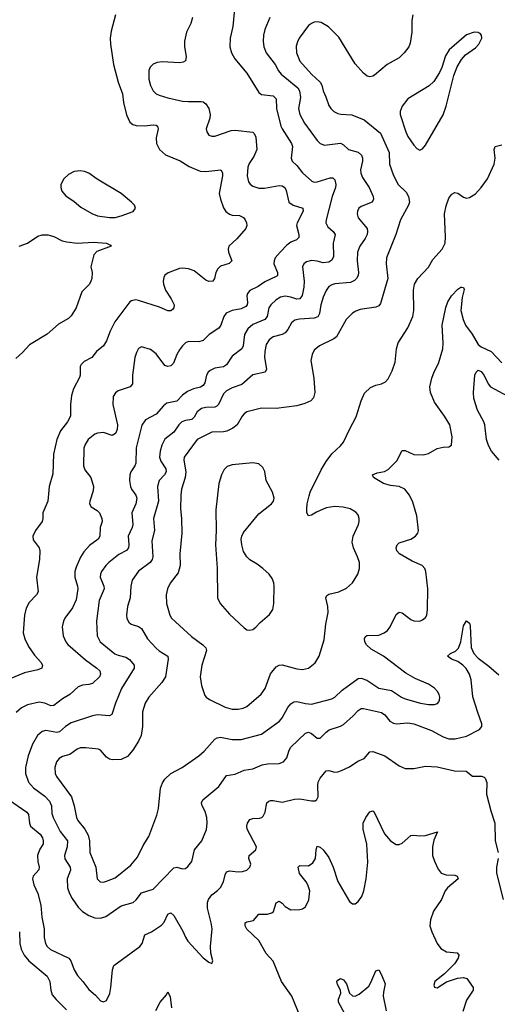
# Model space of a CAD drawing. Header units: inches. Extents: x 884691 to 1028259, y 526745 to 653629.
# Tile 170 of 241: x 1005717 to 1008980, y 592014 to 598736. Entities that reach past the tile are written whole.
import ezdxf

# ---------------------------------------------------------------- set-up
doc = ezdxf.new("R2010")
doc.units = ezdxf.units.IN
doc.header["$MEASUREMENT"] = 0
doc.layers.add('B0509', color=7, linetype='Continuous')

msp = doc.modelspace()

# ---------------------------------------------------------------- linework, layer by layer
at = {"layer": 'B0509', "color": 6}
for points, elevation in [([(1007187.9, 598832.1), (1007173, 598690), (1007155.8, 598610), (1007153.8, 598550), (1007164.8, 598510), (1007186.7, 598470), (1007268.9, 598370), (1007350, 598240.1), (1007370, 598226.5), (1007450, 598215.8), (1007470, 598196.9), (1007471, 598130), (1007501.7, 598010), (1007510.3, 597990), (1007574.8, 597890), (1007581.2, 597870), (1007571.6, 597791.6), (1007578.9, 597770), (1007610, 597741.3), (1007650, 597690.5), (1007713, 597633), (1007730, 597627.4), (1007750, 597630.2), (1007837.2, 597657.2), (1007855.5, 597655.5), (1007870, 597643.3), (1007877.6, 597610), (1007874.4, 597590), (1007850.9, 597530), (1007810, 597370), (1007809.4, 597350), (1007821.5, 597321.5), (1007859.1, 597290), (1007871.6, 597270), (1007859.6, 597210), (1007860.3, 597119.7), (1007850, 597094.2), (1007830, 597080.2), (1007790, 597076.9), (1007750, 597088.2), (1007710, 597091.4), (1007676.8, 597083.2), (1007657.3, 597070), (1007649.8, 597050), (1007660.6, 596950), (1007659.2, 596910), (1007646, 596854), (1007630, 596830.5), (1007610, 596828.5), (1007570, 596842.6), (1007530, 596848.8), (1007498.8, 596841.2), (1007470, 596822.6), (1007433.4, 596790), (1007420, 596770), (1007407, 596710), (1007392.7, 596690), (1007310, 596654.4), (1007274.8, 596625.2), (1007254, 596586), (1007243.6, 596510), (1007235.6, 596490), (1007170, 596440.2), (1007130, 596378.9), (1007110, 596366.8), (1007050, 596357), (1007017.8, 596342.2), (1007004.6, 596330), (1006993.8, 596310), (1006981.9, 596258.1), (1006970, 596238.3), (1006952, 596228), (1006904.3, 596215.7), (1006863, 596197), (1006830, 596173.5), (1006790, 596131.9), (1006722.1, 596117.9), (1006700, 596100), (1006650, 596044.2), (1006576.2, 596003.8), (1006552.1, 595967.9), (1006514, 595814), (1006511.6, 595708.4), (1006504.5, 595690), (1006476.4, 595650), (1006469.6, 595630), (1006468.4, 595590), (1006474.3, 595550), (1006481.4, 595530), (1006510.6, 595490), (1006518.7, 595470), (1006511.4, 595430), (1006482.9, 595370), (1006489.2, 595290), (1006485.4, 595270), (1006459.1, 595210), (1006463.5, 595150), (1006459.9, 595130), (1006446.7, 595113.3), (1006395.5, 595084.5), (1006327.1, 595030), (1006305.8, 595010), (1006276.1, 594970), (1006268.8, 594950), (1006268, 594930), (1006292.8, 594870), (1006293.8, 594850), (1006260.5, 594770), (1006241.3, 594630), (1006246.4, 594530), (1006267.9, 594490), (1006367.7, 594407.7), (1006390, 594396.9), (1006443.1, 594383.1), (1006467.5, 594367.5), (1006499.2, 594330), (1006499.3, 594310), (1006414, 594170), (1006371, 594071), (1006346.8, 593993.2), (1006330, 593983.8), (1006250, 593990.2), (1006215.9, 593984.1), (1006070, 593935), (1006030, 593911.2), (1005990, 593875.4), (1005970.6, 593869.4), (1005896.9, 593883.1), (1005870, 593876.9), (1005839.8, 593850), (1005804.4, 593790), (1005775.4, 593710), (1005757.5, 593630), (1005756.9, 593590), (1005778.7, 593530), (1005812.2, 593492.3), (1005890, 593435.5), (1005921.5, 593401.5), (1005934.3, 593370), (1005937.5, 593317.5), (1005945.4, 593290), (1005994.7, 593194.7), (1006043.7, 593130), (1006041.9, 593090), (1006023.7, 593030), (1006026.9, 593006.9), (1006063, 592950), (1006064.1, 592930), (1006042.6, 592870), (1006044.3, 592810), (1006056.9, 592770), (1006076.2, 592736.2), (1006116.6, 592676.6), (1006147.1, 592647.1), (1006190, 592620.8), (1006230, 592605.1), (1006270, 592601.9), (1006306.2, 592613.8), (1006410, 592686.1), (1006491.5, 592708.5), (1006512.9, 592727.1), (1006550, 592774.8), (1006630, 592800), (1006770, 592945.1), (1006790, 592950), (1006830, 592939.9), (1006850, 592942.4), (1006866, 592954), (1006892.8, 592990), (1006910.9, 593070), (1006962.1, 593130), (1006992.9, 593207.1), (1006997.5, 593250), (1006996, 593290), (1006985.2, 593330), (1006963.6, 593370), (1006959.5, 593390), (1006969.4, 593410), (1007077.7, 593502.3), (1007130, 593576.1), (1007190, 593585.4), (1007250, 593611.8), (1007310, 593621.4), (1007373.8, 593650), (1007410, 593656.3), (1007490, 593659.2), (1007518.7, 593670), (1007542.5, 593697.5), (1007557.3, 593750), (1007569.2, 593770), (1007670, 593865.1), (1007690, 593871.6), (1007710, 593863.2), (1007750, 593831.4), (1007770, 593832), (1007810, 593872.8), (1007831.8, 593888.2), (1007908, 593912), (1007930, 593924.3), (1007996.5, 593983.5), (1008030, 594020.8), (1008050, 594033.9), (1008065.5, 594034.5), (1008190, 594006.4), (1008211.6, 593991.6), (1008246.3, 593946.3), (1008270, 593933.5), (1008290, 593929.6), (1008370, 593936.6), (1008410, 593929.6), (1008530, 593884.3), (1008610, 593839.6), (1008650, 593826.9), (1008692.5, 593827.5), (1008770, 593844.7), (1008857.3, 593890), (1008875.2, 593910), (1008875.4, 593930), (1008846.4, 594006.4), (1008813.5, 594113.5), (1008801.9, 594230), (1008790, 594268.1), (1008767.1, 594307.1), (1008744, 594330), (1008710, 594353.9), (1008667.9, 594370), (1008639, 594390), (1008660.2, 594410), (1008695.6, 594424.4), (1008714.8, 594445.2), (1008731.5, 594490), (1008750, 594598.2), (1008770, 594631.6), (1008790, 594615.3), (1008795.5, 594595.5), (1008801.3, 594450), (1008819.5, 594410), (1008850, 594376.4), (1008923.2, 594323.2), (1008990, 594263.2)], 2400), ([(1006371.4, 598770), (1006342.1, 598657.9), (1006335.8, 598610), (1006337.9, 598570), (1006358.8, 598430), (1006389.3, 598310), (1006419.5, 598230), (1006426.8, 598170), (1006446.1, 598086.1), (1006470, 598035.6), (1006490, 598019.9), (1006512.7, 598012.7), (1006570, 598011.6), (1006630, 598017.5), (1006650, 598015.8), (1006659.9, 598010), (1006662.4, 597990), (1006648.6, 597930), (1006651.3, 597890), (1006672.1, 597850), (1006713.7, 597813.7), (1006812.9, 597772.9), (1006874.5, 597734.5), (1006950, 597702.6), (1006990, 597699.9), (1007090.6, 597710), (1007103.1, 597690), (1007103.1, 597670), (1007080.1, 597550), (1007088.3, 597510), (1007110, 597452.4), (1007126.3, 597426.3), (1007150, 597408.9), (1007170, 597402.6), (1007218.8, 597398.8), (1007245.5, 597385.5), (1007257.8, 597370), (1007265.7, 597350), (1007268, 597330), (1007262.7, 597310), (1007200.9, 597239.1), (1007146.7, 597190), (1007142.3, 597170), (1007144.4, 597150), (1007166.8, 597090), (1007148, 597072), (1007090, 597053.1), (1007070, 597035.1), (1007056.6, 597010), (1007049.1, 596970), (1007036.8, 596950), (1007010, 596948.2), (1006990, 596957.3), (1006910, 597021.1), (1006870, 597036.1), (1006830, 597039.7), (1006810, 597036.8), (1006731, 597009), (1006710, 596991.5), (1006703.1, 596976.9), (1006698.4, 596950), (1006700.1, 596930), (1006714, 596890), (1006752.8, 596830), (1006772.9, 596790), (1006771.5, 596770), (1006761.3, 596758.7), (1006750, 596748.6), (1006730, 596747.7), (1006673.3, 596773.3), (1006530, 596819.2), (1006510, 596822.7), (1006482.3, 596817.7), (1006470, 596809.6), (1006366.7, 596673.3), (1006335.1, 596610), (1006310, 596542.8), (1006290.2, 596509.8), (1006242.3, 596470), (1006210.8, 596429.2), (1006157.4, 596402.6), (1006137.2, 596382.8), (1006131.6, 596368.4), (1006130.1, 596310), (1006125.8, 596294.3), (1006084.7, 596215.3), (1006071, 596170), (1006064.6, 596110), (1006065.1, 596030), (1006043.7, 595990), (1005996.6, 595930), (1005970.3, 595869.7), (1005949.5, 595770), (1005944, 595636), (1005918.7, 595550), (1005910.1, 595450), (1005874.8, 595370), (1005875.4, 595330), (1005870.1, 595310), (1005824.3, 595250), (1005806.6, 595210), (1005810, 595184.9), (1005850.5, 595130.5), (1005855, 595110), (1005851.7, 595050), (1005832.6, 594930), (1005842.9, 594830), (1005833, 594810), (1005782.4, 594757.6), (1005762.4, 594717.6), (1005750.7, 594670), (1005741.6, 594550), (1005752.1, 594510), (1005777.8, 594457.8), (1005817.9, 594397.9), (1005862.9, 594350), (1005873.1, 594330), (1005869.6, 594310), (1005842.3, 594297.7), (1005750, 594277.7), (1005646.2, 594233.8)], 2200), ([(1006897.3, 598750), (1006885.4, 598710), (1006856, 598650), (1006843.1, 598590), (1006843, 598550), (1006854.6, 598485.4), (1006850, 598454.8), (1006834.9, 598445.1), (1006810, 598442.4), (1006690, 598448.8), (1006656.4, 598443.6), (1006630, 598432.5), (1006608.6, 598411.4), (1006599.7, 598390), (1006599.5, 598330), (1006610, 598287), (1006628.4, 598250), (1006650, 598230), (1006670, 598219.9), (1006730, 598201.7), (1006830, 598180.9), (1006870, 598176.8), (1006958.1, 598178.1), (1006970, 598175.7), (1006990, 598161.6), (1007008.7, 598130), (1007018.1, 598090), (1007016.3, 598063.7), (1006992.2, 597990), (1006994.8, 597970), (1007010, 597948.8), (1007030, 597940.4), (1007050, 597940.1), (1007161.1, 597978.9), (1007190, 597982.8), (1007309, 597969), (1007319.6, 597959.6), (1007330, 597934.6), (1007336.6, 597850), (1007317, 597803), (1007285.9, 597754.1), (1007276.4, 597730), (1007270.5, 597670), (1007281, 597630), (1007292.8, 597612.8), (1007310, 597599.3), (1007350, 597586.2), (1007390, 597586.5), (1007490, 597604.7), (1007510, 597602.9), (1007527.9, 597590), (1007537.5, 597570), (1007554.9, 597490), (1007586.1, 597470), (1007651.4, 597450), (1007654.6, 597430), (1007612.4, 597350), (1007608.8, 597330), (1007625.1, 597270), (1007624.8, 597250), (1007607.3, 597232.7), (1007570, 597216.3), (1007543.1, 597196.9), (1007495.9, 597150), (1007463.7, 597110), (1007455.2, 597090), (1007454.4, 597070), (1007478.3, 597010), (1007478.2, 596990), (1007474.3, 596985.7), (1007392.4, 596947.6), (1007345.7, 596914.3), (1007290, 596887.5), (1007273.4, 596866.6), (1007270, 596850), (1007274, 596806), (1007271.5, 596790), (1007261.7, 596778.3), (1007230, 596761.8), (1007169, 596751), (1007128.3, 596731.7), (1007110.9, 596709.1), (1007090.4, 596649.6), (1007077.9, 596630), (1007012.1, 596587.9), (1006970, 596545.8), (1006942.1, 596537.9), (1006870, 596539.2), (1006850, 596529.6), (1006830, 596510.3), (1006810, 596481.7), (1006790.6, 596449.4), (1006767.6, 596392.4), (1006750, 596373.1), (1006730, 596368.2), (1006710, 596375.1), (1006650, 596454), (1006610, 596484.1), (1006550, 596502.5), (1006528.8, 596491.3), (1006515, 596465), (1006504.7, 596430), (1006488.4, 596310), (1006487.9, 596250), (1006471.4, 596228.6), (1006390, 596203.3), (1006370.8, 596189.2), (1006356.2, 596163.8), (1006354.5, 596110), (1006384.9, 595970), (1006382.5, 595937.5), (1006372.6, 595910), (1006350, 595897.7), (1006290, 595917.4), (1006250, 595914.1), (1006230, 595906), (1006185.4, 595870), (1006164.1, 595835.9), (1006155.3, 595810), (1006153, 595690), (1006162.6, 595662.6), (1006203.1, 595610), (1006220.6, 595550), (1006219.2, 595520.8), (1006196.2, 595450), (1006195.2, 595430), (1006205.7, 595410), (1006246.5, 595386.5), (1006262.2, 595370), (1006279.3, 595330), (1006279.9, 595310), (1006266.6, 595270), (1006264.6, 595210), (1006252.5, 595190), (1006194.5, 595145.5), (1006155.6, 595104.4), (1006132.9, 595067.1), (1006102.5, 594997.5), (1006094.5, 594970), (1006094, 594930), (1006113.3, 594870), (1006114.8, 594850), (1006103.7, 594776.3), (1006079.1, 594720.9), (1006025.6, 594650), (1006016.2, 594630), (1006008.7, 594591.3), (1006014.1, 594530), (1006031.9, 594490), (1006046.1, 594470), (1006166.7, 594366.7), (1006244.2, 594310), (1006263.9, 594290), (1006270, 594267.5), (1006261.6, 594250), (1006214.8, 594205.2), (1006190, 594197.1), (1006146.6, 594193.4), (1006117.5, 594182.5), (1006059.5, 594130), (1006010, 594100.6), (1005950, 594055.2), (1005930, 594051.2), (1005890, 594070), (1005850, 594076.7), (1005770, 594059), (1005730, 594039.4), (1005694, 594006)], 2300), ([(1007426.8, 598750), (1007391.3, 598668.7), (1007382.6, 598630), (1007379.9, 598590), (1007385.6, 598550), (1007401.2, 598510), (1007462.2, 598430), (1007486.2, 598386.2), (1007504.6, 598364.6), (1007616.8, 598270), (1007629.7, 598250), (1007634.9, 598205.1), (1007621.6, 598130), (1007630.8, 598090), (1007664, 598030), (1007750, 597910.4), (1007770, 597890.3), (1007800.5, 597880.5), (1007910, 597893.6), (1007930, 597882.7), (1007963.5, 597850), (1008030.7, 597830.7), (1008051.8, 597811.9), (1008058.9, 597790), (1008059.2, 597770), (1008045.5, 597710), (1008047.7, 597687.7), (1008059.1, 597659.1), (1008104, 597590), (1008131, 597530), (1008133.6, 597510), (1008124.8, 597490), (1008050, 597461.7), (1008034.4, 597450), (1008024.4, 597430), (1008022.6, 597410), (1008030, 597383.7), (1008090.3, 597310), (1008094.4, 597290), (1008091.1, 597270), (1008077.6, 597242.4), (1008040.1, 597190), (1008025.7, 597150), (1008023, 597090), (1008033, 597010), (1008029.8, 596990), (1008018.8, 596970), (1008004.3, 596955.7), (1007976.9, 596943.1), (1007870, 596931.9), (1007850, 596926.5), (1007830, 596914.2), (1007810, 596887.4), (1007790, 596841.3), (1007775.2, 596790), (1007765.9, 596730), (1007753.1, 596706.9), (1007730, 596699.1), (1007628.3, 596691.8), (1007596.1, 596683.9), (1007574.4, 596665.6), (1007550, 596621.3), (1007530, 596598.4), (1007510, 596587.7), (1007450, 596570.3), (1007420.6, 596550), (1007401.4, 596518.6), (1007392.3, 596470), (1007390, 596430), (1007404.1, 596350), (1007395.4, 596330), (1007310, 596312.1), (1007235.2, 596244.8), (1007170, 596222), (1007130, 596201.5), (1007110, 596180.8), (1007075.7, 596110), (1007063, 596097), (1007049.9, 596090.1), (1006990, 596088.1), (1006959.2, 596080.8), (1006930, 596058.2), (1006910, 596023.6), (1006894, 596006), (1006850, 595999.4), (1006825, 595990), (1006804.2, 595970), (1006770, 595921.2), (1006710, 595873.3), (1006687.8, 595832.2), (1006676, 595790), (1006673.4, 595750), (1006681.7, 595721.7), (1006715.8, 595670), (1006718.5, 595650), (1006706.9, 595630), (1006670.6, 595590), (1006657.8, 595550), (1006665.6, 595450), (1006631.7, 595330), (1006638.1, 595250), (1006621.2, 595178.8), (1006626, 595070), (1006621.3, 595050), (1006608.8, 595030), (1006529.2, 594970.7), (1006486.4, 594910), (1006476.8, 594870), (1006472.7, 594790), (1006454, 594730), (1006446.2, 594670), (1006449.1, 594649.1), (1006463, 594623), (1006479.2, 594610), (1006530, 594592.7), (1006550, 594579.2), (1006591.6, 594510), (1006650, 594444.8), (1006670, 594426.5), (1006728.4, 594390), (1006732.3, 594370), (1006713.4, 594250), (1006689.3, 594210.7), (1006598.7, 594110), (1006574.9, 594070), (1006557.3, 594010), (1006555.7, 593910), (1006547.8, 593850), (1006530, 593810.9), (1006490.6, 593749.4), (1006453.1, 593706.9), (1006410, 593684.7), (1006350, 593683.8), (1006330, 593688.7), (1006310, 593700.9), (1006270, 593749.3), (1006255.9, 593755.9), (1006170, 593765.3), (1006130, 593764.2), (1006110, 593756.5), (1006059.9, 593720.1), (1006010, 593705), (1005987, 593693), (1005969.3, 593670), (1005958, 593630), (1005959.9, 593590), (1005968, 593570), (1006071.4, 593430), (1006090.4, 593370), (1006105.4, 593290), (1006114.2, 593270), (1006162.8, 593210), (1006185.1, 593170), (1006194.5, 593130), (1006197.1, 593050), (1006237.5, 592950), (1006247.1, 592870), (1006267.3, 592850), (1006290, 592849.1), (1006310, 592854.1), (1006370, 592878.3), (1006475.9, 592964.1), (1006521.2, 593018.8), (1006561.3, 593098.7), (1006599.9, 593160.1), (1006654.3, 593305.7), (1006665.4, 593350), (1006680, 593490), (1006693.1, 593526.9), (1006709.1, 593550.9), (1006750, 593588.9), (1006828, 593632), (1006941.2, 593710), (1006977.5, 593742.5), (1007050, 593824.7), (1007065.5, 593834.5), (1007090, 593837.8), (1007170, 593822.8), (1007230, 593821.1), (1007370, 593858.9), (1007492.9, 593947.1), (1007510.4, 593969.6), (1007550, 594041.7), (1007570, 594065.1), (1007590, 594079.1), (1007610, 594082.2), (1007670, 594066.9), (1007710, 594064.1), (1007850, 594099.2), (1007870, 594111.7), (1007921, 594159), (1008030, 594238.2), (1008050, 594240.1), (1008087.7, 594227.7), (1008170, 594171.6), (1008257.2, 594157.2), (1008325.5, 594110), (1008350, 594100.2), (1008456.1, 594070), (1008510, 594060.6), (1008550, 594060.9), (1008571.3, 594068.7), (1008580.1, 594079.9), (1008586.3, 594090), (1008588.5, 594110), (1008583.2, 594130), (1008572.3, 594150), (1008550, 594173.2), (1008510, 594199.5), (1008418.6, 594238.6), (1008355.5, 594275.5), (1008202.8, 594390), (1008118, 594438), (1008087.6, 594467.6), (1008075.9, 594490), (1008072.3, 594510), (1008077.2, 594522.8), (1008087.8, 594532.2), (1008170, 594535.3), (1008208, 594550), (1008230, 594566.9), (1008248.8, 594591.2), (1008290, 594675.4), (1008310, 594690.6), (1008330, 594686.5), (1008390, 594640.5), (1008410, 594632.4), (1008449.9, 594630.1), (1008470, 594638), (1008490, 594654.4), (1008498.2, 594670), (1008503.7, 594710), (1008505.8, 594850), (1008491.7, 594970), (1008485, 594990), (1008466.4, 595010), (1008399, 595039), (1008311.3, 595090), (1008293, 595110), (1008288.9, 595130), (1008295.3, 595150), (1008310, 595163.8), (1008390, 595190.6), (1008420.9, 595210), (1008437.8, 595230), (1008441.7, 595250), (1008429.7, 595349.7), (1008401.9, 595441.9), (1008381.1, 595490), (1008347.4, 595530), (1008310, 595548.6), (1008250, 595555.5), (1008202.5, 595570), (1008133.4, 595610), (1008128, 595630), (1008158.5, 595641.5), (1008210, 595652.1), (1008234.4, 595665.6), (1008294.7, 595725.3), (1008330, 595795), (1008350, 595794.9), (1008410, 595768.8), (1008474.6, 595765.4), (1008510, 595774.6), (1008570.3, 595809.7), (1008610, 595818.4), (1008650, 595819.4), (1008667.9, 595832.1), (1008671.5, 595888.5), (1008655.4, 595970), (1008620, 596030), (1008550, 596124.9), (1008524.4, 596190), (1008519.8, 596230), (1008531.7, 596290), (1008548.1, 596331.9), (1008579.3, 596390), (1008607.2, 596490), (1008610.3, 596530), (1008604.2, 596650), (1008628.2, 596771.8), (1008642.7, 596810), (1008667, 596850), (1008710, 596897), (1008730, 596910.4), (1008738, 596910), (1008748.8, 596908.8), (1008753.6, 596893.6), (1008739.9, 596840.1), (1008731.7, 596751.7), (1008746.5, 596690), (1008762.2, 596650), (1008809.2, 596589.2), (1008850, 596518), (1008870, 596502.7), (1008937.7, 596470), (1009010, 596393.5)], 2500), ([(1008402.4, 598770), (1008396.7, 598730), (1008396, 598650), (1008385.2, 598574.8), (1008376.5, 598550), (1008344.3, 598510), (1008310, 598476.8), (1008226.8, 598430), (1008141.8, 598358.2), (1008130, 598350.4), (1008110, 598346.2), (1008090, 598351.3), (1008065.6, 598370), (1008010, 598434.2), (1007897.9, 598617.9), (1007826.4, 598686.4), (1007776.2, 598716.2), (1007750, 598721.2), (1007730, 598718.8), (1007710, 598711.2), (1007690, 598695.5), (1007627.1, 598610), (1007614.2, 598585.8), (1007605.4, 598554.6), (1007607.9, 598510), (1007630, 598452.7), (1007710, 598364.2), (1007769.8, 598309.8), (1007780.7, 598290), (1007790.3, 598250), (1007809.2, 598210), (1007828.2, 598150), (1007842.5, 598130), (1007864.4, 598110), (1007890, 598096.4), (1007911.2, 598091.2), (1007986.6, 598086.6), (1008070, 598051.9), (1008181.3, 597961.3), (1008242.4, 597830), (1008244.1, 597750), (1008270, 597671.9), (1008302.6, 597610), (1008358, 597558), (1008374.2, 597530), (1008379.2, 597490), (1008373.6, 597470), (1008318.8, 597370), (1008287.4, 597270), (1008223.6, 597110), (1008220.8, 597070), (1008231.6, 596970), (1008181.6, 596798.4), (1008170, 596782.4), (1008150, 596772.9), (1008042.6, 596757.4), (1008012.8, 596747.2), (1007990, 596733.4), (1007947.2, 596690), (1007881.5, 596570), (1007863.2, 596556.8), (1007766.4, 596510), (1007730, 596480.4), (1007714.6, 596450), (1007707.3, 596410), (1007726.8, 596290), (1007734.1, 596190), (1007725.4, 596154.6), (1007706.1, 596133.9), (1007665.2, 596114.8), (1007610, 596099.7), (1007470, 596081.6), (1007370, 596083.5), (1007270, 596058.1), (1007250, 596045.2), (1007237, 596030), (1007203.8, 595970), (1007173.2, 595946.8), (1007132.7, 595927.3), (1007110, 595921.8), (1007030, 595919.3), (1006929.8, 595870.2), (1006840.2, 595750), (1006838.3, 595730), (1006851.9, 595650), (1006848.4, 595610), (1006823.4, 595530), (1006817.6, 595490), (1006816.5, 595396.5), (1006823, 595330), (1006825.1, 595230), (1006812.4, 595090), (1006814.4, 595010), (1006799.1, 594960.9), (1006746, 594890), (1006726.8, 594850), (1006717.7, 594810), (1006720.1, 594750), (1006743.1, 594670), (1006754.8, 594650), (1006890, 594524.8), (1006968.2, 594468.2), (1006988.4, 594448.4), (1006992.9, 594430), (1006960.6, 594330), (1006950.6, 594250), (1006958.5, 594190), (1006982.7, 594122.7), (1006992, 594110), (1007014.6, 594094.6), (1007121.8, 594041.8), (1007169.3, 594029.3), (1007210, 594028.9), (1007244.4, 594035.6), (1007270, 594047.5), (1007367.3, 594132.7), (1007393.6, 594170), (1007430, 594270), (1007470, 594319.1), (1007490, 594330.4), (1007510, 594331.6), (1007610, 594304.4), (1007650, 594300.6), (1007690, 594310.1), (1007735.5, 594344.5), (1007762.6, 594390), (1007798.2, 594501.8), (1007808.5, 594608.5), (1007823.9, 594690), (1007823, 594730), (1007809.6, 594790), (1007814.7, 594805.3), (1007830, 594814.1), (1007898, 594830), (1007950, 594855.7), (1007990, 594890.9), (1008027.3, 594950), (1008038.9, 594990), (1008038.6, 595030), (1008025.4, 595070), (1007997.4, 595130), (1007989.5, 595170), (1007995.4, 595210), (1008032.1, 595290), (1008036.7, 595310), (1008037.4, 595330), (1008030, 595355.5), (1008014.6, 595374.6), (1007975.8, 595395.9), (1007928, 595408), (1007870, 595412.8), (1007810, 595403.4), (1007745.2, 595374.8), (1007710, 595353.3), (1007690, 595348.3), (1007679.9, 595370), (1007677.9, 595397.9), (1007680.6, 595430), (1007693.8, 595486.2), (1007701.6, 595510), (1007776.9, 595663.1), (1007810, 595720.3), (1007848.6, 595771.4), (1007910, 595826.4), (1007930, 595852.3), (1007970, 595939.5), (1008015.9, 596024.1), (1008050, 596134.5), (1008073.9, 596186.1), (1008114, 596226), (1008150, 596240.8), (1008190, 596250.1), (1008216.3, 596263.6), (1008234.6, 596285.4), (1008261.8, 596338.2), (1008283, 596397), (1008292.2, 596490), (1008302.7, 596530), (1008368.6, 596631.4), (1008403.2, 596710), (1008410.4, 596750), (1008407.7, 596890), (1008414, 596930), (1008436.8, 596970), (1008510, 597047), (1008540.4, 597099.6), (1008602.9, 597170), (1008623.1, 597210), (1008626.7, 597253.3), (1008620, 597410), (1008630, 597464.7), (1008650, 597518.1), (1008670, 597545.4), (1008690, 597555.9), (1008710, 597552.4), (1008750, 597524.6), (1008770, 597518), (1008790, 597521.2), (1008830, 597547.4), (1008869.9, 597590), (1008913, 597650), (1008957.7, 597750), (1008965.8, 597790), (1008958, 597850), (1008965.6, 597870), (1009010, 597880.7)], 2600), ([(1005713.2, 597190), (1005771, 597211), (1005841.4, 597258.5), (1005870, 597268.2), (1005910, 597268.4), (1005950, 597255.3), (1006007.1, 597227.1), (1006039.1, 597219.1), (1006110, 597209.6), (1006222.6, 597217.4), (1006311.3, 597210), (1006337.3, 597197.3), (1006342, 597190), (1006245.4, 597154.6), (1006223.8, 597130), (1006204, 597050), (1006213, 597010), (1006210.4, 596970.3), (1006204.4, 596950), (1006193.4, 596930), (1006142.8, 596877.2), (1006104.2, 596770), (1006070, 596715.3), (1006050, 596697.1), (1005981.7, 596658.3), (1005904.6, 596590), (1005784.3, 596515.7), (1005736.3, 596463.7), (1005690, 596423.9)], 2100), ([(1008993.2, 595730), (1008941, 595790), (1008920.1, 595830), (1008905.6, 595870), (1008896, 595970), (1008889.1, 595990), (1008843.7, 596070), (1008820.7, 596150), (1008816.7, 596190), (1008827.3, 596310), (1008835.1, 596330), (1008850, 596343.2), (1008870, 596334.9), (1008890, 596306.4), (1008917.3, 596250), (1008932.8, 596230), (1009047.4, 596167.4)], 2400), ([(1005646.9, 593406.9), (1005765.9, 593325.9), (1005777.5, 593310), (1005783.3, 593250), (1005792.3, 593230), (1005856.5, 593176.5), (1005873.4, 593150), (1005878.8, 593130), (1005877.4, 593110), (1005852.1, 593067.9), (1005839.3, 593030), (1005841.2, 592990), (1005850.8, 592950), (1005847.5, 592932.5), (1005809.9, 592890.1), (1005805.3, 592870), (1005813.5, 592830), (1005840.8, 592770), (1005861.1, 592690), (1005868.8, 592610), (1005885.5, 592530), (1005885.7, 592470), (1005893.5, 592430), (1005904.6, 592410), (1005928.6, 592388.6), (1006052.9, 592330), (1006067.4, 592310), (1006088.5, 592250), (1006111.7, 592210), (1006148.8, 592170), (1006190, 592114.6), (1006235.6, 592075.6), (1006270, 592039), (1006290, 592030.1), (1006310, 592039.5), (1006332.9, 592087.1), (1006340.9, 592130), (1006350.9, 592250), (1006361.4, 592278.6), (1006537.4, 592410), (1006553.7, 592430), (1006571.7, 592488.3), (1006616.7, 592510), (1006686.2, 592553.8), (1006704.2, 592575.8), (1006730, 592629.6), (1006750, 592639.1), (1006770, 592620.1), (1006833, 592513), (1006850, 592471.9), (1006866.3, 592446.3), (1006970, 592332.5), (1007010, 592302), (1007030, 592294), (1007036, 592310), (1007022.6, 592362.6), (1007020.8, 592410), (1007032.5, 592530), (1007026.5, 592570), (1006999.8, 592670), (1007000.6, 592710), (1007007, 592730), (1007030, 592762.3), (1007069.8, 592790.2), (1007090, 592812.1), (1007108.9, 592850), (1007120.8, 592899.2), (1007130, 592918.1), (1007150, 592926.1), (1007210, 592918.1), (1007240, 592920), (1007269.1, 592930.9), (1007288.5, 592950), (1007295.7, 592970), (1007283, 593010), (1007284.2, 593030), (1007330.3, 593070), (1007335.5, 593090), (1007272.2, 593210), (1007269.7, 593230), (1007273.6, 593250), (1007290, 593275.5), (1007310, 593282.2), (1007355, 593285), (1007370.8, 593289.2), (1007381.4, 593298.6), (1007394.6, 593325.4), (1007405, 593390), (1007419.1, 593400.9), (1007430, 593406), (1007450, 593406.2), (1007510, 593395.2), (1007594.5, 593414.5), (1007630, 593417.9), (1007710, 593402.3), (1007735.8, 593404.2), (1007748.3, 593411.7), (1007756.5, 593430), (1007753.2, 593510), (1007756.1, 593530), (1007770, 593559), (1007810, 593609.1), (1007830, 593610.1), (1007870, 593600.1), (1007890, 593600.9), (1007915.6, 593610), (1007970, 593634.8), (1008026.6, 593673.4), (1008070, 593692.7), (1008110, 593738.9), (1008130, 593740.3), (1008211.4, 593711.4), (1008310, 593642.8), (1008350, 593624.3), (1008410, 593625), (1008490, 593639.5), (1008570, 593636), (1008687.1, 593607.1), (1008766.8, 593606.8), (1008810, 593570.8), (1008871.1, 593571.1), (1008890, 593565.3), (1008897.4, 593557.4), (1008908.1, 593528.1), (1008906.9, 593450), (1008935.4, 593335.4), (1008962.1, 593250), (1008966.4, 593130), (1008984.9, 593050)], 2300), ([(1007634.2, 591930), (1007576, 592070), (1007506.9, 592170), (1007450, 592307.9), (1007402.2, 592362.2), (1007350, 592450.9), (1007268.3, 592528.3), (1007258.6, 592550), (1007257.7, 592570), (1007270, 592576.9), (1007314.4, 592585.6), (1007350, 592628.6), (1007409.6, 592630.4), (1007440.8, 592639.2), (1007451.9, 592648.1), (1007470, 592707.8), (1007490, 592718.7), (1007510, 592704.9), (1007530, 592682.3), (1007570, 592659.5), (1007630, 592660.7), (1007650, 592666), (1007670, 592680.1), (1007692.4, 592727.6), (1007698.3, 592790), (1007685.5, 592830), (1007674, 592850), (1007628.3, 592908.3), (1007620.3, 592950), (1007630, 592961.7), (1007690, 592960.4), (1007720.8, 592979.2), (1007738.6, 593010), (1007741.6, 593070), (1007750, 593093), (1007770, 593086.5), (1007790, 593068.5), (1007830, 593016.1), (1007857.7, 592950), (1007890, 592853.6), (1007970, 592716.6), (1007990, 592699.8), (1008010, 592699.6), (1008030, 592716.5), (1008054.6, 592750), (1008069.4, 592790), (1008084.6, 592870), (1008094.9, 592985.1), (1008088.4, 593108.4), (1008064.8, 593210), (1008063.8, 593250), (1008081.5, 593290), (1008110, 593328.3), (1008130, 593335.3), (1008135.5, 593330), (1008210, 593178.8), (1008250, 593131.4), (1008290, 593105.1), (1008310, 593104.7), (1008330, 593114.4), (1008390, 593167.8), (1008410, 593170.1), (1008450, 593163.6), (1008490, 593166.1), (1008571.3, 593191.3), (1008545.6, 593134.4), (1008536.7, 593090), (1008538.3, 593030), (1008551.1, 592991.1), (1008577.2, 592937.2), (1008597.2, 592910), (1008630, 592898.5), (1008690, 592896.5), (1008706.1, 592890), (1008712.1, 592870), (1008639.2, 592810), (1008623.4, 592790), (1008598.9, 592730), (1008543.2, 592650), (1008523.3, 592590), (1008519.7, 592550), (1008532, 592510), (1008570, 592430.1), (1008595.1, 592395.1), (1008632.6, 592372.6), (1008705.1, 592365.1), (1008716.5, 592350), (1008712.6, 592330), (1008687.7, 592290), (1008618.4, 592221.6), (1008552.9, 592170), (1008546.1, 592146.1), (1008551.1, 592131.1), (1008570, 592127.3), (1008633.2, 592166.8), (1008707.9, 592192.1), (1008750, 592197.7), (1008772.6, 592190), (1008815.9, 592130), (1008816.3, 592110), (1008770, 592041.9), (1008744.3, 591964.3)], 2200), ([(1008985.2, 593010), (1008975.4, 592950), (1008974.7, 592910), (1009019.5, 592730)], 2300), ([(1005716.3, 592510), (1005717.5, 592430), (1005727.6, 592390), (1005748.6, 592350), (1005780.4, 592310), (1005906.2, 592206.2), (1005923.1, 592170), (1005929.2, 592110), (1005940.1, 592080.1), (1005966, 592046), (1006036.6, 591976.6)], 2200), ([(1007938.2, 591950), (1007896.2, 592030), (1007895.3, 592050), (1007911, 592091), (1007908.8, 592110), (1007887.3, 592150), (1007883.4, 592170), (1007890, 592178.8), (1007910, 592189.4), (1007930, 592182.5), (1007950, 592155), (1007970.8, 592090), (1007990, 592071.2), (1008010, 592070.4), (1008035.8, 592084.2), (1008101.8, 592138.2), (1008117.1, 592162.9), (1008150, 592242.7), (1008170, 592248.9), (1008190, 592215.8), (1008213, 592153), (1008202.1, 592097.9), (1008201.5, 592070), (1008220.4, 591970)], 2100), ([(1006647.6, 591972.4), (1006676.1, 592030), (1006720, 592080), (1006730, 592100.3), (1006746.3, 592066.3), (1006755.5, 591990)], 2200)]:
    msp.add_lwpolyline(points, dxfattribs=dict(at, elevation=elevation))
for points, elevation in [([(1008822, 598650), (1008770, 598633.3), (1008651.3, 598530), (1008625.1, 598490), (1008600.3, 598410), (1008584.4, 598375.6), (1008545.6, 598314.4), (1008514.4, 598285.6), (1008370, 598195.3), (1008330, 598146.6), (1008316.6, 598110), (1008316, 598090), (1008356, 597970), (1008370, 597938.5), (1008410, 597879.6), (1008430, 597856), (1008450, 597846.1), (1008470, 597855), (1008490, 597878.6), (1008610, 598086.3), (1008630, 598146.7), (1008684, 598356), (1008705.8, 598414.2), (1008736.6, 598463.4), (1008763.9, 598496.1), (1008830, 598544.1), (1008854.6, 598570), (1008873.3, 598610), (1008873, 598630), (1008862, 598642), (1008848.3, 598648.3)], 2700), ([(1006130, 597704.6), (1006090, 597698.7), (1006050, 597679.7), (1006017.9, 597650), (1005999.4, 597610), (1005998.4, 597590), (1006005.8, 597565.8), (1006033.3, 597533.3), (1006090, 597495.6), (1006135.9, 597455.9), (1006210, 597414.1), (1006250, 597397.4), (1006330, 597385), (1006370, 597386.2), (1006410, 597396.5), (1006492.2, 597427.8), (1006508.1, 597450), (1006500.7, 597470), (1006481.7, 597490), (1006410.6, 597550), (1006247.1, 597647.1), (1006190, 597687.9), (1006160.4, 597700.4)], 2200), ([(1007310, 595711.3), (1007170, 595697.8), (1007135, 595685), (1007114.3, 595665.7), (1007095.3, 595630), (1007078.6, 595570), (1007056.5, 595390), (1007060.3, 595250), (1007055.3, 595150), (1007067.3, 594992.7), (1007068.4, 594788.4), (1007086.5, 594750), (1007150, 594676.8), (1007250, 594584.6), (1007270, 594571), (1007290, 594567.6), (1007310, 594573.9), (1007330, 594588.8), (1007359.6, 594620.4), (1007424.9, 594675.1), (1007447.5, 594710), (1007454.4, 594750), (1007455.3, 594870), (1007452.4, 594892.4), (1007441, 594921), (1007420.7, 594950), (1007378.4, 594990), (1007339.9, 595020.1), (1007289.2, 595049.2), (1007268.4, 595068.4), (1007246.2, 595106.2), (1007234.3, 595150), (1007231, 595190), (1007234, 595210), (1007245.4, 595234.6), (1007350, 595361.6), (1007436.9, 595430), (1007450.7, 595450), (1007455.3, 595470), (1007444.6, 595510), (1007401.5, 595590), (1007391, 595651), (1007379.3, 595679.3), (1007350, 595704)], 2700)]:
    msp.add_lwpolyline(points, close=True, dxfattribs=dict(at, elevation=elevation))

doc.saveas('drawing.dxf')
